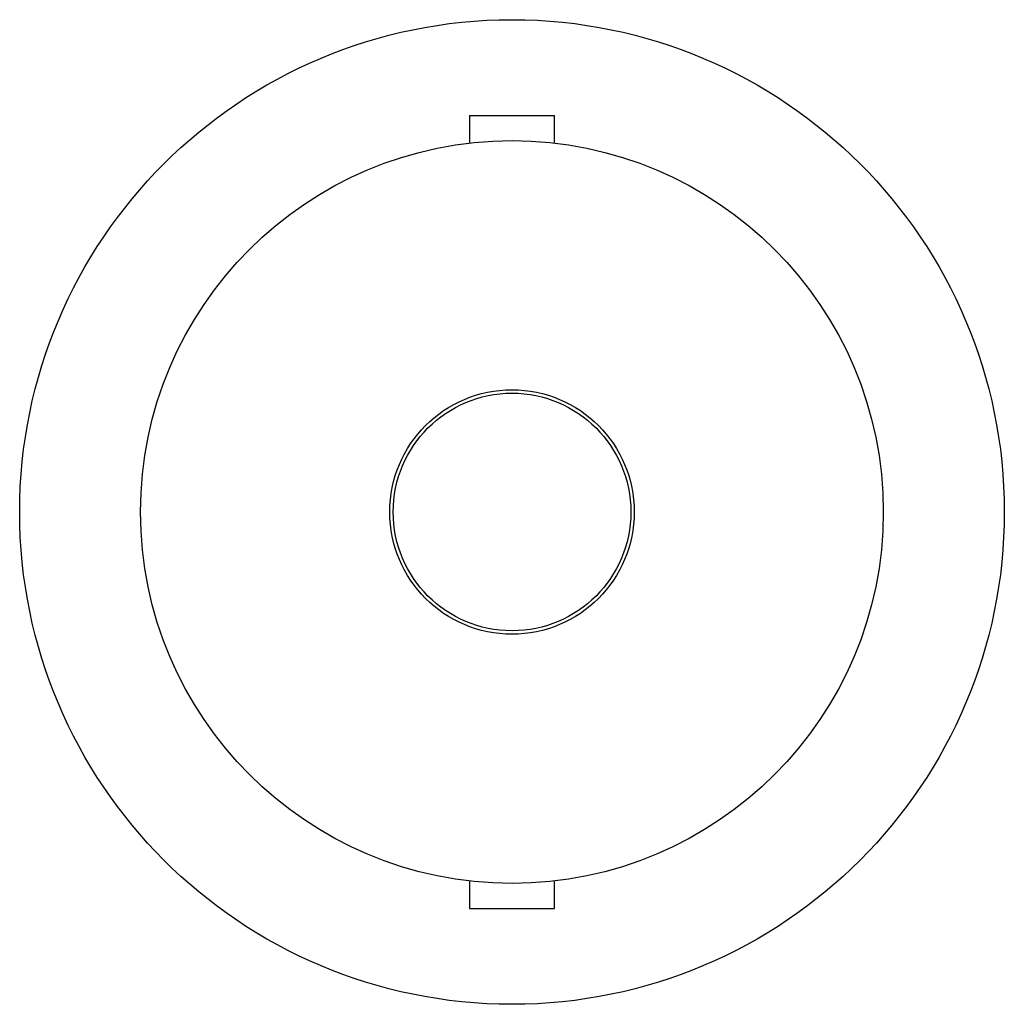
# Model space of a CAD drawing. Header units: millimetres. Extents: x -0.13 to 0.24, y 0 to 1.59.
# Tile 10 of 68: x -0.0272 to 0.0308, y 0.544 to 0.6019. Entities that reach past the tile are written whole.
import ezdxf

# ---------------------------------------------------------------- set-up
doc = ezdxf.new("R2010")
doc.units = ezdxf.units.MM
doc.layers.add('BLOCKS', color=3, linetype='Continuous')

msp = doc.modelspace()

# ---------------------------------------------------------------- linework, layer by layer
at = {"layer": 'BLOCKS'}
for points in [[(0.030768, 0.572947), (0.030768, 0.588961), (0.017787, 0.601942), (0.001774, 0.601942), (0.001774, 0.601942), (-0.014242, 0.601942), (-0.027223, 0.588961), (-0.027223, 0.572947), (-0.027223, 0.572947), (-0.027223, 0.556933), (-0.014242, 0.54395), (0.001774, 0.54395), (0.001774, 0.54395), (0.017787, 0.54395), (0.030768, 0.556933), (0.030768, 0.572947)], [(0.023643, 0.572947), (0.023643, 0.585028), (0.013852, 0.594817), (0.001774, 0.594817), (0.001774, 0.594817), (-0.010307, 0.594817), (-0.0201, 0.585028), (-0.0201, 0.572947), (-0.0201, 0.572947), (-0.0201, 0.560867), (-0.010307, 0.551073), (0.001774, 0.551073), (0.001774, 0.551073), (0.013852, 0.551073), (0.023643, 0.560867), (0.023643, 0.572947)], [(0.008973, 0.572947), (0.008973, 0.576921), (0.005748, 0.580146), (0.001774, 0.580146), (0.001774, 0.580146), (-0.002205, 0.580146), (-0.005426, 0.576921), (-0.005426, 0.572947), (-0.005426, 0.572947), (-0.005426, 0.568971), (-0.002205, 0.565748), (0.001774, 0.565748), (0.001774, 0.565748), (0.005748, 0.565748), (0.008973, 0.568971), (0.008973, 0.572947)], [(0.008772, 0.572947), (0.008772, 0.576812), (0.005638, 0.579946), (0.001774, 0.579946), (0.001774, 0.579946), (-0.002093, 0.579946), (-0.005225, 0.576812), (-0.005225, 0.572947), (-0.005225, 0.572947), (-0.005225, 0.56908), (-0.002093, 0.565948), (0.001774, 0.565948), (0.001774, 0.565948), (0.005638, 0.565948), (0.008772, 0.56908), (0.008772, 0.572947)]]:
    msp.add_open_spline(points, degree=3, knots=[0, 0, 0, 0, 0.25, 0.25, 0.25, 0.25, 0.5, 0.5, 0.5, 0.5, 0.75, 0.75, 0.75, 0.75, 1, 1, 1, 1], dxfattribs=at)
for points in [[(-0.000727, 0.596292), (-0.000727, 0.596292), (0.001774, 0.596292), (0.001774, 0.596292)], [(-0.000727, 0.596292), (-0.000727, 0.596292), (-0.000727, 0.594676), (-0.000727, 0.594676)], [(0.001774, 0.596292), (0.001774, 0.596292), (0.004272, 0.596292), (0.004272, 0.596292)], [(0.004272, 0.594676), (0.004272, 0.594676), (0.004272, 0.596292), (0.004272, 0.596292)], [(-0.000727, 0.551218), (-0.000727, 0.551218), (-0.000727, 0.549599), (-0.000727, 0.549599)], [(0.004272, 0.549599), (0.004272, 0.549599), (0.004272, 0.551218), (0.004272, 0.551218)], [(-0.000727, 0.549599), (-0.000727, 0.549599), (0.004272, 0.549599), (0.004272, 0.549599)]]:
    msp.add_open_spline(points, degree=3, dxfattribs=at)

doc.saveas('drawing.dxf')
